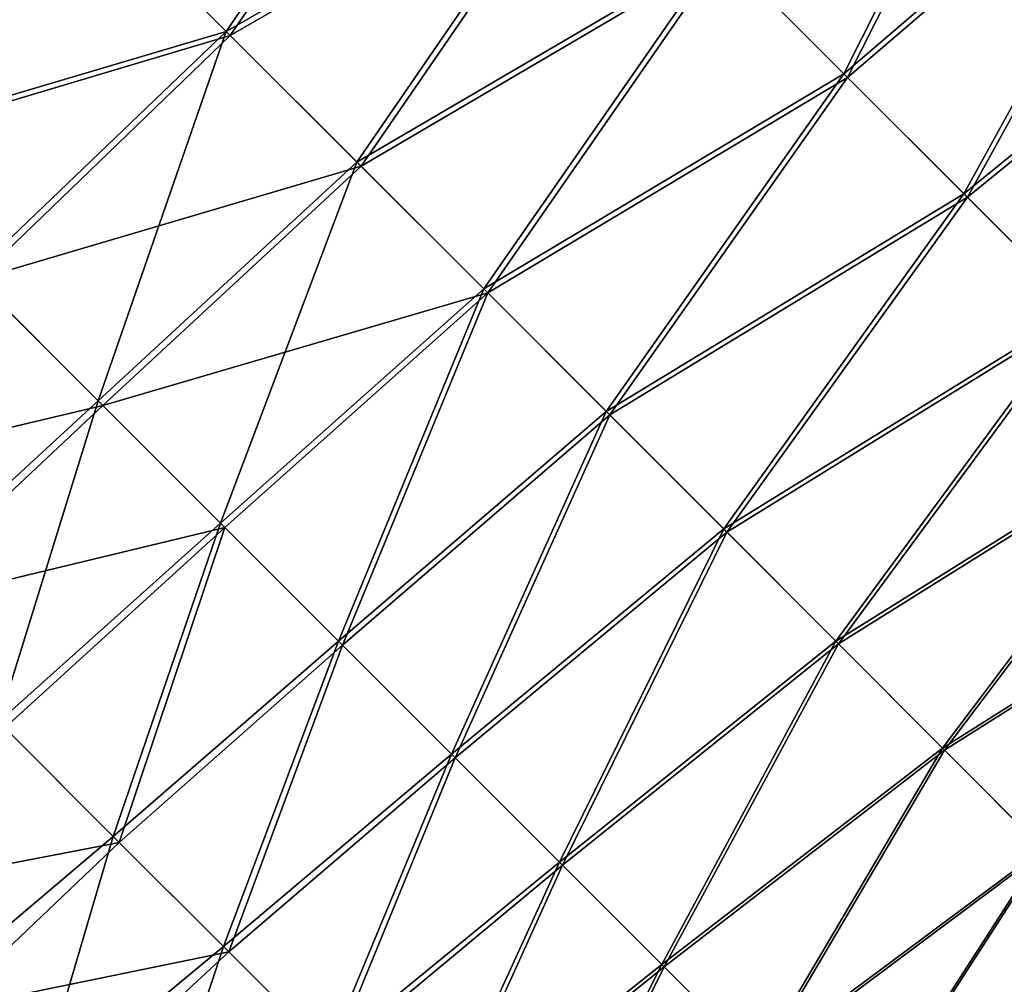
# Model space of a CAD drawing. Header units: metres. Extents: x -42 to 163, y -93 to 90.
# Tile 167 of 232: x 68.73 to 74.11, y 34.59 to 39.87. Entities that reach past the tile are written whole.
import ezdxf

# ---------------------------------------------------------------- set-up
doc = ezdxf.new("R2010")
doc.units = ezdxf.units.M
doc.layers.add('solid_500770_SW0001', color=7, linetype='CONTINUOUS')

msp = doc.modelspace()

# ---------------------------------------------------------------- linework, layer by layer
at = {"layer": 'solid_500770_SW0001'}
for points in [[(74.432533, 41.949535, 15.941176), (72.554466, 40.252052, 15.796908), (73.234024, 39.572098, 15.176729)], [(74.454506, 41.927807, -15.92203), (73.254395, 39.55191, -15.156698), (72.576256, 40.230438, -15.777856)], [(75.157967, 41.223507, 15.280018), (74.432533, 41.949535, 15.941176), (73.234024, 39.572098, 15.176729)], [(74.454506, 41.927807, -15.92203), (75.178452, 41.203266, -15.260004), (73.254395, 39.55191, -15.156698)], [(71.133904, 41.67223, 16.887981), (69.124344, 40.537251, 16.976259), (69.858322, 39.803669, 16.485743)], [(71.15641, 41.649879, -16.873165), (69.881302, 39.780804, -16.46981), (69.146675, 40.515041, -16.96262)], [(71.853653, 40.952873, 16.367775), (71.133904, 41.67223, 16.887981), (69.858322, 39.803669, 16.485743)], [(71.15641, 41.649879, -16.873165), (71.876266, 40.930424, -16.350733), (69.881302, 39.780804, -16.46981)], [(75.157967, 41.223507, 15.280018), (73.234024, 39.572098, 15.176729), (73.890236, 38.915096, 14.509165)], [(75.858803, 40.521465, 14.569039), (75.157967, 41.223507, 15.280018), (73.890236, 38.915096, 14.509165)], [(75.178452, 41.203266, -15.260004), (73.908699, 38.896797, -14.489449), (73.254395, 39.55191, -15.156698)], [(75.178452, 41.203266, -15.260004), (75.877235, 40.503254, -14.549497), (73.908699, 38.896797, -14.489449)], [(71.853653, 40.952873, 16.367775), (69.858322, 39.803669, 16.485743), (70.573242, 39.088875, 15.939422)], [(72.554466, 40.252052, 15.796908), (71.853653, 40.952873, 16.367775), (70.573242, 39.088875, 15.939422)], [(71.876266, 40.930424, -16.350733), (70.595772, 39.066463, -15.921082), (69.881302, 39.780804, -16.46981)], [(71.876266, 40.930424, -16.350733), (72.576256, 40.230438, -15.777856), (70.595772, 39.066463, -15.921082)], [(69.124344, 40.537251, 16.976259), (67.036049, 39.906532, 17.222534), (67.760872, 39.182034, 16.80846)], [(69.146675, 40.515041, -16.96262), (67.786293, 39.156689, -16.793024), (67.059959, 39.882706, -17.209644)], [(69.858322, 39.803669, 16.485743), (69.124344, 40.537251, 16.976259), (67.760872, 39.182034, 16.80846)], [(69.146675, 40.515041, -16.96262), (69.881302, 39.780804, -16.46981), (67.786293, 39.156689, -16.793024)], [(75.858803, 40.521465, 14.569039), (73.890236, 38.915096, 14.509165), (74.521194, 38.282902, 13.796717)], [(75.877235, 40.503254, -14.549497), (74.53717, 38.267071, -13.778295), (73.908699, 38.896797, -14.489449)], [(72.554466, 40.252052, 15.796908), (70.573242, 39.088875, 15.939422), (71.266403, 38.395576, 15.338831)], [(73.234024, 39.572098, 15.176729), (72.554466, 40.252052, 15.796908), (71.266403, 38.395576, 15.338831)], [(72.576256, 40.230438, -15.777856), (71.287697, 38.374413, -15.31873), (70.595772, 39.066463, -15.921082)], [(72.576256, 40.230438, -15.777856), (73.254395, 39.55191, -15.156698), (71.287697, 38.374413, -15.31873)], [(69.858322, 39.803669, 16.485743), (67.760872, 39.182034, 16.80846), (68.469635, 38.473454, 16.337576)], [(69.881302, 39.780804, -16.46981), (68.49556, 38.447601, -16.319603), (67.786293, 39.156689, -16.793024)], [(69.858322, 39.803669, 16.485743), (68.469635, 38.473454, 16.337576), (69.15963, 37.78352, 15.811421)], [(69.881302, 39.780804, -16.46981), (70.595772, 39.066463, -15.921082), (68.49556, 38.447601, -16.319603)], [(70.573242, 39.088875, 15.939422), (69.858322, 39.803669, 16.485743), (69.15963, 37.78352, 15.811421)], [(73.234024, 39.572098, 15.176729), (71.266403, 38.395576, 15.338831), (71.935211, 37.726383, 14.685757)], [(73.254395, 39.55191, -15.156698), (71.954773, 37.70694, -14.6653), (71.287697, 38.374413, -15.31873)], [(73.890236, 38.915096, 14.509165), (73.234024, 39.572098, 15.176729), (71.935211, 37.726383, 14.685757)], [(73.254395, 39.55191, -15.156698), (73.908699, 38.896797, -14.489449), (71.954773, 37.70694, -14.6653)], [(70.595772, 39.066463, -15.921082), (69.184982, 37.758244, -15.790758), (68.49556, 38.447601, -16.319603)], [(70.573242, 39.088875, 15.939422), (69.15963, 37.78352, 15.811421), (69.82814, 37.114948, 15.231535)], [(70.595772, 39.066463, -15.921082), (71.287697, 38.374413, -15.31873), (69.184982, 37.758244, -15.790758)], [(71.266403, 38.395576, 15.338831), (70.573242, 39.088875, 15.939422), (69.82814, 37.114948, 15.231535)], [(73.890236, 38.915096, 14.509165), (71.935211, 37.726383, 14.685757), (72.577415, 37.083511, 13.982929)], [(74.521194, 38.282902, 13.796717), (73.890236, 38.915096, 14.509165), (72.577415, 37.083511, 13.982929)], [(73.908699, 38.896797, -14.489449), (72.594711, 37.066322, -13.963338), (71.954773, 37.70694, -14.6653)], [(73.908699, 38.896797, -14.489449), (74.53717, 38.267071, -13.778295), (72.594711, 37.066322, -13.963338)], [(69.15963, 37.78352, 15.811421), (68.469635, 38.473454, 16.337576), (67.962708, 36.68132, 15.712237)], [(68.49556, 38.447601, -16.319603), (69.184982, 37.758244, -15.790758), (67.326447, 37.317612, -16.198393)], [(71.287697, 38.374413, -15.31873), (69.85215, 37.091019, -15.208804), (69.184982, 37.758244, -15.790758)], [(71.266403, 38.395576, 15.338831), (69.82814, 37.114948, 15.231535), (70.472542, 36.470364, 14.599696)], [(71.287697, 38.374413, -15.31873), (70.494759, 36.448223, -14.576303), (69.85215, 37.091019, -15.208804)], [(71.935211, 37.726383, 14.685757), (71.266403, 38.395576, 15.338831), (70.472542, 36.470364, 14.599696)], [(71.287697, 38.374413, -15.31873), (71.954773, 37.70694, -14.6653), (70.494759, 36.448223, -14.576303)], [(74.521194, 38.282902, 13.796717), (72.577415, 37.083511, 13.982929), (73.190857, 36.469101, 13.233294)], [(74.53717, 38.267071, -13.778295), (73.205208, 36.454845, -13.21539), (72.594711, 37.066322, -13.963338)], [(75.125015, 37.677368, 13.041911), (74.521194, 38.282902, 13.796717), (73.190857, 36.469101, 13.233294)], [(74.53717, 38.267071, -13.778295), (75.137909, 37.664627, -13.025447), (73.205208, 36.454845, -13.21539)], [(69.15963, 37.78352, 15.811421), (67.962708, 36.68132, 15.712237), (68.614403, 36.029613, 15.146747)], [(69.82814, 37.114948, 15.231535), (69.15963, 37.78352, 15.811421), (68.614403, 36.029613, 15.146747)], [(69.184982, 37.758244, -15.790758), (67.998589, 36.645485, -15.682961), (67.326447, 37.317612, -16.198393)], [(69.184982, 37.758244, -15.790758), (69.85215, 37.091019, -15.208804), (67.998589, 36.645485, -15.682961)], [(71.935211, 37.726383, 14.685757), (70.472542, 36.470364, 14.599696), (71.090599, 35.851994, 13.918641)], [(72.577415, 37.083511, 13.982929), (71.935211, 37.726383, 14.685757), (71.090599, 35.851994, 13.918641)], [(71.954773, 37.70694, -14.6653), (71.110504, 35.832153, -13.895813), (70.494759, 36.448223, -14.576303)], [(71.954773, 37.70694, -14.6653), (72.594711, 37.066322, -13.963338), (71.110504, 35.832153, -13.895813)], [(75.125015, 37.677368, 13.041911), (73.190857, 36.469101, 13.233294), (73.773369, 35.885281, 12.439798)], [(75.137909, 37.664627, -13.025447), (73.78437, 35.874382, -12.424163), (73.205208, 36.454845, -13.21539)], [(75.699821, 37.100338, 12.247274), (75.125015, 37.677368, 13.041911), (73.773369, 35.885281, 12.439798)], [(75.137909, 37.664627, -13.025447), (75.709518, 37.090794, -12.233318), (73.78437, 35.874382, -12.424163)], [(69.85215, 37.091019, -15.208804), (68.648544, 35.995514, -15.114506), (67.998589, 36.645485, -15.682961)], [(69.82814, 37.114948, 15.231535), (68.614403, 36.029613, 15.146747), (69.242043, 35.401936, 14.529377)], [(69.85215, 37.091019, -15.208804), (69.273994, 35.370026, -14.495615), (68.648544, 35.995514, -15.114506)], [(70.472542, 36.470364, 14.599696), (69.82814, 37.114948, 15.231535), (69.242043, 35.401936, 14.529377)], [(69.85215, 37.091019, -15.208804), (70.494759, 36.448223, -14.576303), (69.273994, 35.370026, -14.495615)], [(72.577415, 37.083511, 13.982929), (71.090599, 35.851994, 13.918641), (71.680153, 35.261982, 13.191339)], [(73.190857, 36.469101, 13.233294), (72.577415, 37.083511, 13.982929), (71.680153, 35.261982, 13.191339)], [(75.699821, 37.100338, 12.247274), (73.773369, 35.885281, 12.439798), (74.322899, 35.334076, 11.605427)], [(75.709518, 37.090794, -12.233318), (74.33091, 35.32618, -11.592605), (73.78437, 35.874382, -12.424163)], [(72.594711, 37.066322, -13.963338), (71.69709, 35.245106, -13.169896), (71.110504, 35.832153, -13.895813)], [(72.594711, 37.066322, -13.963338), (73.205208, 36.454845, -13.21539), (71.69709, 35.245106, -13.169896)], [(70.472542, 36.470364, 14.599696), (69.242043, 35.401936, 14.529377), (69.843369, 34.800541, 13.862885)], [(70.494759, 36.448223, -14.576303), (69.872604, 34.771347, -13.828878), (69.273994, 35.370026, -14.495615)], [(71.090599, 35.851994, 13.918641), (70.472542, 36.470364, 14.599696), (69.843369, 34.800541, 13.862885)], [(70.494759, 36.448223, -14.576303), (71.110504, 35.832153, -13.895813), (69.872604, 34.771347, -13.828878)], [(73.190857, 36.469101, 13.233294), (71.680153, 35.261982, 13.191339), (72.239059, 34.702457, 12.420759)], [(73.205208, 36.454845, -13.21539), (72.252571, 34.689018, -12.401263), (71.69709, 35.245106, -13.169896)], [(73.773369, 35.885281, 12.439798), (73.190857, 36.469101, 13.233294), (72.239059, 34.702457, 12.420759)], [(73.205208, 36.454845, -13.21539), (73.78437, 35.874382, -12.424163), (72.252571, 34.689018, -12.401263)], [(68.648544, 35.995514, -15.114506), (69.273994, 35.370026, -14.495615), (67.694641, 35.064518, -15.02434)], [(69.242043, 35.401936, 14.529377), (68.614403, 36.029613, 15.146747), (68.220688, 34.538479, 14.504115)], [(73.773369, 35.885281, 12.439798), (72.239059, 34.702457, 12.420759), (72.765251, 34.175488, 11.609899)], [(74.322899, 35.334076, 11.605427), (73.773369, 35.885281, 12.439798), (72.765251, 34.175488, 11.609899)], [(71.090599, 35.851994, 13.918641), (69.843369, 34.800541, 13.862885), (70.416222, 34.227592, 13.150278)], [(71.110504, 35.832153, -13.895813), (70.442055, 34.201797, -13.116883), (69.872604, 34.771347, -13.828878)], [(71.680153, 35.261982, 13.191339), (71.090599, 35.851994, 13.918641), (70.416222, 34.227592, 13.150278)], [(71.110504, 35.832153, -13.895813), (71.69709, 35.245106, -13.169896), (70.442055, 34.201797, -13.116883)], [(73.78437, 35.874382, -12.424163), (72.775627, 34.165176, -11.592901), (72.252571, 34.689018, -12.401263)], [(73.78437, 35.874382, -12.424163), (74.33091, 35.32618, -11.592605), (72.775627, 34.165176, -11.592901)], [(69.242043, 35.401936, 14.529377), (68.220688, 34.538479, 14.504115), (68.81234, 33.946884, 13.848582)], [(69.843369, 34.800541, 13.862885), (69.242043, 35.401936, 14.529377), (68.81234, 33.946884, 13.848582)], [(69.273994, 35.370026, -14.495615), (68.308006, 34.451187, -14.411943), (67.694641, 35.064518, -15.02434)], [(69.273994, 35.370026, -14.495615), (69.872604, 34.771347, -13.828878), (68.308006, 34.451187, -14.411943)], [(74.322899, 35.334076, 11.605427), (72.765251, 34.175488, 11.609899), (73.257271, 33.682491, 10.76198)], [(74.33091, 35.32618, -11.592605), (73.265022, 33.674805, -10.747827), (72.775627, 34.165176, -11.592901)], [(74.838058, 34.816833, 10.733391), (74.322899, 35.334076, 11.605427), (73.257271, 33.682491, 10.76198)], [(74.33091, 35.32618, -11.592605), (74.843559, 34.811443, -10.723685), (73.265022, 33.674805, -10.747827)], [(71.680153, 35.261982, 13.191339), (70.416222, 34.227592, 13.150278), (70.958435, 33.685249, 12.394561)], [(71.69709, 35.245106, -13.169896), (70.980354, 33.663372, -12.36237), (70.442055, 34.201797, -13.116883)], [(72.239059, 34.702457, 12.420759), (71.680153, 35.261982, 13.191339), (70.958435, 33.685249, 12.394561)], [(71.69709, 35.245106, -13.169896), (72.252571, 34.689018, -12.401263), (70.980354, 33.663372, -12.36237)], [(74.838058, 34.816833, 10.733391), (73.257271, 33.682491, 10.76198), (73.713974, 33.224602, 9.880331)], [(74.843559, 34.811443, -10.723685), (73.719521, 33.21912, -9.869055), (73.265022, 33.674805, -10.747827)], [(75.31768, 34.334667, 9.826983), (74.838058, 34.816833, 10.733391), (73.713974, 33.224602, 9.880331)], [(74.843559, 34.811443, -10.723685), (75.321083, 34.331371, -9.820374), (73.719521, 33.21912, -9.869055)], [(69.872604, 34.771347, -13.828878), (68.894386, 33.864864, -13.751788), (68.308006, 34.451187, -14.411943)], [(69.843369, 34.800541, 13.862885), (68.81234, 33.946884, 13.848582), (69.375557, 33.383755, 13.146783)], [(69.872604, 34.771347, -13.828878), (70.442055, 34.201797, -13.116883), (68.894386, 33.864864, -13.751788)], [(70.416222, 34.227592, 13.150278), (69.843369, 34.800541, 13.862885), (69.375557, 33.383755, 13.146783)], [(72.239059, 34.702457, 12.420759), (70.958435, 33.685249, 12.394561), (71.467918, 33.175598, 11.598763)], [(72.765251, 34.175488, 11.609899), (72.239059, 34.702457, 12.420759), (71.467918, 33.175598, 11.598763)], [(72.252571, 34.689018, -12.401263), (71.486168, 33.157387, -11.568373), (70.980354, 33.663372, -12.36237)], [(72.252571, 34.689018, -12.401263), (72.775627, 34.165176, -11.592901), (71.486168, 33.157387, -11.568373)]]:
    msp.add_3dface(points, dxfattribs=at)

doc.saveas('drawing.dxf')
